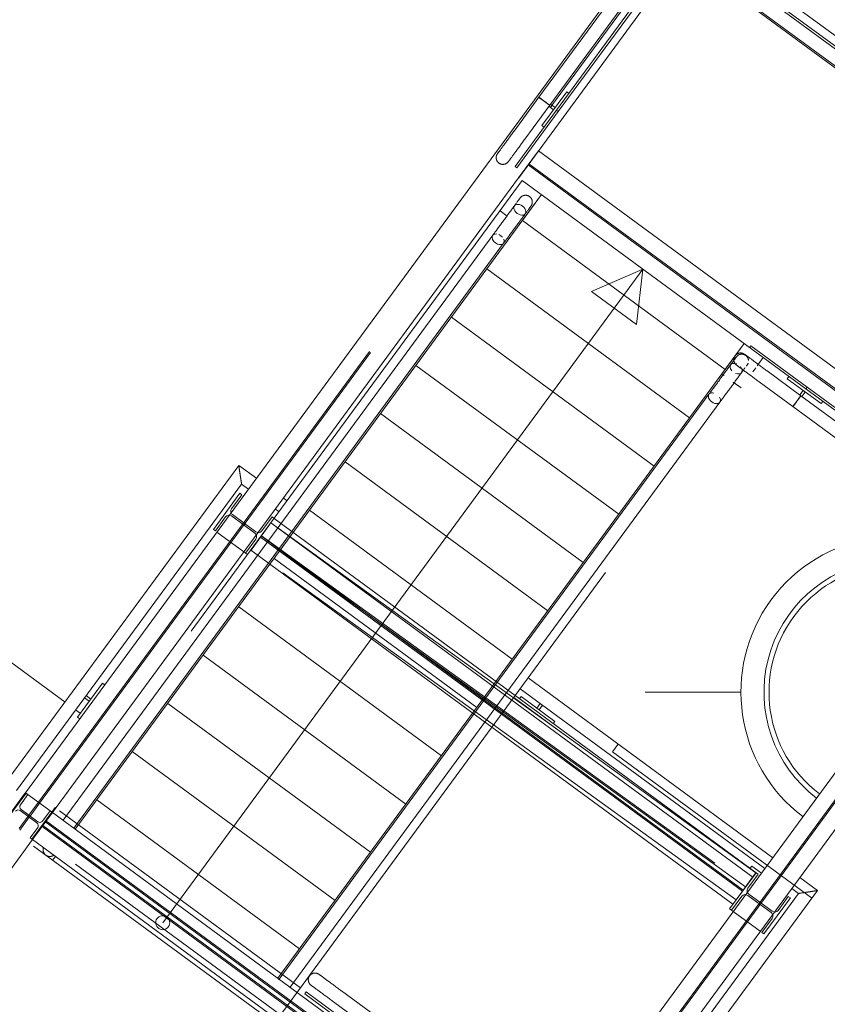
# Model space of a CAD drawing. Header units: metres. Extents: x 135583 to 135939, y 457896 to 458258.
# Tile 131 of 256: x 135672.81 to 135675.7, y 458107.11 to 458110.63. Entities that reach past the tile are written whole.
import ezdxf

# ---------------------------------------------------------------- set-up
doc = ezdxf.new("R2010")
doc.units = ezdxf.units.M
doc.linetypes.add('Hidden', pattern=[4, 2, -2])
doc.layers.add('NIEUWE INSTALLATIE', color=250, linetype='Continuous', lineweight=0)

msp = doc.modelspace()

# ---------------------------------------------------------------- linework, layer by layer
at = {"layer": 'NIEUWE INSTALLATIE'}
for p, q in [((135675.1715, 458111.0382), (135674.6662, 458110.3505)), ((135674.7051, 458110.3219), (135675.1818, 458110.9707)), ((135675.1818, 458110.9707), (135715.8214, 458081.1136)), ((135675.1882, 458110.9287), (135674.7294, 458110.3041)), ((135674.7358, 458110.2994), (135675.1899, 458110.9175)), ((135715.7794, 458081.1071), (135675.1882, 458110.9287)), ((135675.1899, 458110.9175), (135715.7682, 458081.1054)), ((135672.8295, 458107.8634), (135675.0479, 458110.8829)), ((135672.8295, 458107.8634), (135675.0479, 458110.8829)), ((135674.5774, 458110.2296), (135674.6662, 458110.3505)), ((135674.6769, 458110.2496), (135674.7657, 458110.3705)), ((135674.7657, 458110.3705), (135674.7738, 458110.3646)), ((135674.7052, 458110.3219), (135674.6164, 458110.201)), ((135674.6857, 458110.3362), (135674.6807, 458110.3399)), ((135674.7183, 458110.306), (135674.7018, 458110.3182)), ((135674.7077, 458110.3263), (135674.7242, 458110.3141)), ((135674.7242, 458110.3141), (135674.7183, 458110.306)), ((135674.5813, 458110.1027), (135674.7293, 458110.3042)), ((135674.7358, 458110.2994), (135674.5878, 458110.0979)), ((135674.7293, 458110.3042), (135674.7358, 458110.2994)), ((135674.7358, 458110.2994), (135674.7294, 458110.3041)), ((135674.6849, 458110.2437), (135674.6769, 458110.2496)), ((135674.5774, 458110.2296), (135674.5768, 458110.2288)), ((135674.5878, 458110.0979), (135674.5813, 458110.1027)), ((135674.5939, 458110.0624), (135672.9262, 458107.7923)), ((135674.5939, 458110.0624), (135672.9262, 458107.7923)), ((135674.6753, 458110.0026), (135674.5957, 458109.8943)), ((135674.6753, 458110.0026), (135674.6072, 458109.9099)), ((135674.5528, 458109.9258), (135674.5272, 458109.9446)), ((135674.5957, 458109.8943), (135673.0076, 458107.7325)), ((135674.6072, 458109.9099), (135675.3325, 458109.3771)), ((135674.5011, 458109.8569), (135672.9639, 458107.7646)), ((135674.5013, 458109.8572), (135674.5011, 458109.8569)), ((135674.5231, 458109.8594), (135674.53, 458109.8555)), ((135674.53, 458109.8555), (135674.5361, 458109.8498)), ((135673.0029, 458107.736), (135674.54, 458109.8283)), ((135674.5008, 458109.8419), (135674.4989, 458109.8485)), ((135674.5183, 458109.8256), (135674.5111, 458109.8297)), ((135674.5258, 458109.8235), (135674.5183, 458109.8256)), ((135673.3206, 458107.3985), (135675.038, 458109.7362)), ((135674.4804, 458109.7372), (135675.2057, 458109.2044)), ((135675.038, 458109.7362), (135674.8548, 458109.6558)), ((135675.038, 458109.7362), (135675.016, 458109.5374)), ((135675.016, 458109.5374), (135674.8548, 458109.6558)), ((135674.3535, 458109.5645), (135675.0788, 458109.0317)), ((135675.321, 458109.3614), (135675.4006, 458109.4697)), ((135675.3325, 458109.3771), (135675.4006, 458109.4697)), ((135675.42, 458109.4555), (135675.4247, 458109.462)), ((135675.4247, 458109.462), (135675.6262, 458109.3139)), ((135675.6214, 458109.3075), (135675.4692, 458109.4194)), ((135673.7329, 458107.1997), (135675.321, 458109.3614)), ((135674.2266, 458109.3918), (135674.9519, 458108.859)), ((135675.321, 458109.3614), (135675.3287, 458109.3558)), ((135675.3563, 458109.3727), (135675.3521, 458109.3792)), ((135675.4039, 458109.3827), (135675.4037, 458109.3825)), ((135675.4828, 458109.3721), (135675.482, 458109.3727)), ((135675.4828, 458109.3721), (135675.6037, 458109.2833)), ((135675.3617, 458109.3315), (135675.3895, 458109.3111)), ((135675.5751, 458109.2444), (135675.4542, 458109.3332)), ((135675.5551, 458109.3438), (135675.561, 458109.3519)), ((135675.676, 458109.255), (135675.5551, 458109.3438)), ((135675.5993, 458109.2858), (135675.6115, 458109.3024)), ((135675.6195, 458109.2965), (135675.6074, 458109.2799)), ((135675.6115, 458109.3024), (135675.6195, 458109.2965)), ((135675.6214, 458109.3075), (135675.6262, 458109.3139)), ((135675.6262, 458109.3139), (135675.6214, 458109.3075)), ((135675.6214, 458109.3075), (135715.1578, 458080.2609)), ((135715.156, 458080.2721), (135675.6262, 458109.3139)), ((135675.2747, 458109.2885), (135673.7376, 458107.1962)), ((135673.7765, 458107.1676), (135675.3137, 458109.2599)), ((135675.275, 458109.2888), (135675.2748, 458109.2885)), ((135675.5751, 458109.2444), (135675.5931, 458109.2689)), ((135715.1642, 458080.2189), (135675.6037, 458109.2833)), ((135675.6819, 458109.2631), (135675.676, 458109.255)), ((135675.5751, 458109.2444), (135715.1745, 458080.1514)), ((135674.0998, 458109.2192), (135674.8251, 458108.6863)), ((135673.9729, 458109.0465), (135674.6982, 458108.5136)), ((135673.5924, 458109.0342), (135672.7585, 458107.8991)), ((135673.6556, 458108.9878), (135673.5924, 458109.0342)), ((135672.7976, 458107.8708), (135673.6028, 458108.9667)), ((135673.6028, 458108.9667), (135673.627, 458108.9489)), ((135673.5963, 458108.9342), (135673.5016, 458108.8052)), ((135673.5668, 458108.8789), (135673.6036, 458108.9288)), ((135673.6036, 458108.9288), (135673.5963, 458108.9342)), ((135673.7652, 458108.9073), (135673.7523, 458108.9168)), ((135673.7237, 458108.8779), (135673.7366, 458108.8684)), ((135673.846, 458108.8738), (135674.5713, 458108.3409)), ((135673.5088, 458108.7999), (135673.5455, 458108.8499)), ((135673.5665, 458108.8531), (135673.6503, 458108.7915)), ((135673.6539, 458108.7963), (135673.57, 458108.8579)), ((135673.7115, 458108.8495), (135673.6748, 458108.7995)), ((135673.7188, 458108.8442), (135673.7115, 458108.8495)), ((135673.5016, 458108.8052), (135673.5088, 458108.7999)), ((135673.6535, 458108.7705), (135673.6168, 458108.7206)), ((135673.6168, 458108.7206), (135673.6241, 458108.7152)), ((135673.7191, 458108.7011), (135674.4444, 458108.1682)), ((135674.6766, 458106.5064), (135676.2985, 458108.714)), ((135674.6766, 458106.5064), (135676.2985, 458108.714)), ((135672.9713, 458108.1874), (135672.3059, 458108.6763)), ((135676.3952, 458108.6429), (135674.7733, 458106.4353)), ((135676.3952, 458108.6429), (135674.7733, 458106.4353)), ((135673.5923, 458108.5284), (135674.3176, 458107.9955)), ((135673.4654, 458108.3557), (135674.1907, 458107.8228)), ((135675.5027, 458107.6308), (135674.6275, 458108.2738)), ((135673.1046, 458108.2548), (135673.0158, 458108.134)), ((135673.1127, 458108.2489), (135673.1046, 458108.2548)), ((135674.5989, 458108.2349), (135675.4741, 458107.5919)), ((135673.0407, 458108.2025), (135673.0573, 458108.1904)), ((135673.0632, 458108.1984), (135673.0467, 458108.2106)), ((135674.5752, 458108.2026), (135675.4421, 458107.5772)), ((135674.5752, 458108.2026), (135675.4421, 458107.5772)), ((135674.7563, 458108.072), (135674.5764, 458108.2042)), ((135674.5811, 458108.2107), (135675.4434, 458107.5771)), ((135674.6026, 458108.2073), (135674.5966, 458108.1993)), ((135674.7234, 458108.1185), (135674.6026, 458108.2073)), ((135675.0466, 458108.2229), (135675.3903, 458108.2229)), ((135673.0573, 458108.1904), (135673.0632, 458108.1984)), ((135673.3385, 458108.183), (135674.0638, 458107.6502)), ((135674.5692, 458108.1945), (135675.4315, 458107.561)), ((135674.5692, 458108.1945), (135675.4315, 458107.561)), ((135674.6711, 458108.1824), (135674.659, 458108.1659)), ((135674.659, 458108.1659), (135674.667, 458108.1599)), ((135674.667, 458108.1599), (135674.6792, 458108.1765)), ((135673.0257, 458108.1474), (135673.0087, 458108.16)), ((135673.0158, 458108.134), (135673.0239, 458108.128)), ((135675.3605, 458107.4643), (135674.4982, 458108.0978)), ((135675.3605, 458107.4643), (135674.4982, 458108.0978)), ((135674.7175, 458108.1104), (135674.7234, 458108.1185)), ((135673.2117, 458108.0103), (135673.937, 458107.4775)), ((135672.6785, 458107.6579), (135672.8265, 458107.8594)), ((135672.8319, 458107.8616), (135672.7608, 458107.7649)), ((135672.8114, 458107.8202), (135672.8383, 458107.8569)), ((135672.9262, 458107.7923), (135672.8295, 458107.8634)), ((135672.9262, 458107.7923), (135672.8295, 458107.8634)), ((135672.8383, 458107.8569), (135672.8319, 458107.8616)), ((135673.0848, 458107.8376), (135673.8101, 458107.3048)), ((135672.811, 458107.7994), (135672.8706, 458107.7556)), ((135672.8736, 458107.7596), (135672.814, 458107.8034)), ((135672.8527, 458107.6974), (135672.9238, 458107.7941)), ((135672.8551, 458107.6956), (135672.9262, 458107.7923)), ((135672.9173, 458107.7989), (135672.8904, 458107.7622)), ((135672.9238, 458107.7941), (135672.9173, 458107.7989)), ((135672.9262, 458107.7923), (135674.6766, 458106.5064)), ((135672.8732, 458107.7388), (135672.8463, 458107.7021)), ((135672.8463, 458107.7021), (135672.8527, 458107.6974)), ((135674.6055, 458106.4097), (135672.8551, 458107.6956)), ((135672.9365, 458107.6358), (135672.9265, 458107.6222)), ((135675.4276, 458107.6012), (135675.4216, 458107.5931)), ((135675.4622, 458107.5757), (135675.4276, 458107.6012)), ((135675.4434, 458107.5771), (135675.3487, 458107.4482)), ((135675.4139, 458107.5218), (135675.4506, 458107.5718)), ((135675.4421, 458107.5772), (135675.4308, 458107.5615)), ((135675.4421, 458107.5772), (135675.4308, 458107.5615)), ((135675.4506, 458107.5718), (135675.4434, 458107.5771)), ((135675.6625, 458107.5134), (135675.5994, 458107.5598)), ((135675.595, 458107.503), (135674.8593, 458106.5017)), ((135674.8946, 458106.4682), (135675.6625, 458107.5134)), ((135675.4136, 458107.496), (135675.4974, 458107.4345)), ((135675.501, 458107.4393), (135675.4171, 458107.5009)), ((135675.5708, 458107.5208), (135675.595, 458107.503)), ((135675.3559, 458107.4429), (135675.3926, 458107.4928)), ((135675.4712, 458107.3582), (135675.5659, 458107.4871)), ((135675.5586, 458107.4925), (135675.5219, 458107.4425)), ((135675.5659, 458107.4871), (135675.5586, 458107.4925)), ((135675.3487, 458107.4482), (135675.3559, 458107.4429)), ((135675.5006, 458107.4135), (135675.4639, 458107.3635)), ((135675.4639, 458107.3635), (135675.4712, 458107.3582)), ((135673.7365, 458107.1947), (135673.7376, 458107.1962)), ((135673.7765, 458107.1676), (135673.7758, 458107.1667)), ((135673.8286, 458107.1442), (135673.8334, 458107.1507)), ((135674.0301, 458106.9962), (135673.8286, 458107.1442)), ((135673.8334, 458107.1507), (135674.0348, 458107.0027)), ((135673.9603, 458107.1546), (135673.9595, 458107.1552)), ((135673.9603, 458107.1546), (135674.0812, 458107.0658)), ((135674.0526, 458107.0268), (135673.9317, 458107.1157))]:
    msp.add_line(p, q, dxfattribs=at)
at = {"layer": 'NIEUWE INSTALLATIE', "linetype": 'Hidden'}
for p, q in [((135672.8758, 458107.8293), (135675.0942, 458110.8489)), ((135672.8758, 458107.8293), (135675.0942, 458110.8489)), ((135674.7114, 458110.3194), (135675.0982, 458110.8459)), ((135674.7114, 458110.3194), (135675.0982, 458110.8459)), ((135675.1786, 458110.8582), (135677.6535, 458109.04)), ((135675.1786, 458110.8582), (135677.6535, 458109.04)), ((135675.1816, 458110.8622), (135677.6565, 458109.044)), ((135675.1816, 458110.8622), (135677.6565, 458109.044)), ((135675.1446, 458110.8119), (135674.594, 458110.0624)), ((135675.1446, 458110.8119), (135674.594, 458110.0624)), ((135675.1446, 458110.8119), (135674.594, 458110.0624)), ((135677.6194, 458108.9936), (135675.1446, 458110.8119)), ((135677.6194, 458108.9936), (135675.1446, 458110.8119)), ((135672.8798, 458107.8264), (135674.7095, 458110.3167)), ((135672.8798, 458107.8264), (135674.7095, 458110.3167)), ((135674.7095, 458110.3168), (135674.7114, 458110.3193)), ((135674.7095, 458110.3168), (135674.7114, 458110.3193)), ((135674.7095, 458110.3168), (135674.7114, 458110.3193)), ((135674.5939, 458110.0624), (135674.665, 458110.1591)), ((135674.5939, 458110.0624), (135674.665, 458110.1591)), ((135674.665, 458110.1591), (135677.1399, 458108.3409)), ((135674.665, 458110.1591), (135677.1399, 458108.3409)), ((135674.628, 458110.1087), (135677.1029, 458108.2905)), ((135674.628, 458110.1087), (135677.1029, 458108.2905)), ((135674.6309, 458110.1128), (135677.1058, 458108.2945)), ((135674.6309, 458110.1128), (135677.1058, 458108.2945)), ((135674.6068, 458110.0529), (135672.858, 458107.6726)), ((135675.4691, 458109.4194), (135674.6068, 458110.0529)), ((135675.4475, 458109.3899), (135675.4691, 458109.4194)), ((135673.7203, 458107.039), (135675.4289, 458109.3646)), ((135675.4315, 458109.3681), (135675.4427, 458109.3834)), ((135674.5811, 458108.2107), (135673.7188, 458108.8442)), ((135674.5811, 458108.2107), (135673.7188, 458108.8442)), ((135673.6371, 458108.7313), (135673.704, 458108.824)), ((135673.6371, 458108.7313), (135673.704, 458108.824)), ((135673.6371, 458108.7313), (135673.704, 458108.824)), ((135673.707, 458108.8281), (135674.5692, 458108.1946)), ((135673.707, 458108.8281), (135674.5692, 458108.1946)), ((135673.707, 458108.8281), (135674.5692, 458108.1946)), ((135673.7073, 458108.8286), (135674.5751, 458108.2026)), ((135673.7073, 458108.8286), (135674.5751, 458108.2026)), ((135673.7073, 458108.8286), (135674.5751, 458108.2026)), ((135673.5145, 458108.7957), (135673.6112, 458108.7247)), ((135673.5145, 458108.7957), (135673.6112, 458108.7247)), ((135673.5145, 458108.7957), (135673.6112, 458108.7247)), ((135673.5145, 458108.7957), (135673.6112, 458108.7247)), ((135673.6699, 458108.7777), (135674.5322, 458108.1442)), ((135673.6699, 458108.7777), (135674.5322, 458108.1442)), ((135673.6699, 458108.7777), (135674.5322, 458108.1442)), ((135673.6708, 458108.7779), (135674.0688, 458108.4908)), ((135673.6708, 458108.7779), (135674.0688, 458108.4908)), ((135673.6708, 458108.7779), (135674.0688, 458108.4908)), ((135673.6729, 458108.7817), (135674.5352, 458108.1482)), ((135673.6729, 458108.7817), (135674.5352, 458108.1482)), ((135673.6729, 458108.7817), (135674.5352, 458108.1482)), ((135673.6737, 458108.782), (135675.4085, 458107.5306)), ((135673.6737, 458108.782), (135675.4085, 458107.5306)), ((135673.6737, 458108.782), (135675.4085, 458107.5306)), ((135674.4982, 458108.0979), (135673.6359, 458108.7313)), ((135674.4982, 458108.0979), (135673.6359, 458108.7313)), ((135674.4982, 458108.0979), (135673.6359, 458108.7313)), ((135675.3719, 458107.4799), (135673.6371, 458108.7313)), ((135675.3719, 458107.4799), (135673.6371, 458108.7313)), ((135675.3719, 458107.4799), (135673.6371, 458108.7313)), ((135673.6168, 458108.7206), (135673.6112, 458108.7247)), ((135673.6168, 458108.7206), (135673.6112, 458108.7247)), ((135674.7229, 458106.4723), (135676.3448, 458108.6799)), ((135674.7229, 458106.4723), (135676.3448, 458108.6799)), ((135674.7269, 458106.4694), (135676.3488, 458108.677)), ((135674.7269, 458106.4694), (135676.3488, 458108.677)), ((135674.0781, 458108.4841), (135675.4056, 458107.5265)), ((135674.0781, 458108.4841), (135675.4056, 458107.5265)), ((135674.0781, 458108.4841), (135675.4056, 458107.5265)), ((135674.5322, 458108.1442), (135675.3945, 458107.5107)), ((135674.5322, 458108.1442), (135675.3945, 458107.5107)), ((135674.5352, 458108.1482), (135675.3975, 458107.5147)), ((135674.5352, 458108.1482), (135675.3975, 458107.5147)), ((135674.9301, 458108.0101), (135674.9493, 458108.0363)), ((135674.9301, 458108.0101), (135674.9493, 458108.0363)), ((135675.6421, 458107.487), (135674.9301, 458108.0101)), ((135675.6421, 458107.487), (135674.9301, 458108.0101)), ((135672.8265, 458107.8594), (135672.8294, 458107.8633)), ((135672.8265, 458107.8594), (135672.8294, 458107.8633)), ((135672.8265, 458107.8594), (135672.8294, 458107.8633)), ((135672.8265, 458107.8594), (135672.8294, 458107.8633)), ((135672.8418, 458107.783), (135672.8758, 458107.8293)), ((135672.8418, 458107.783), (135672.8758, 458107.8293)), ((135672.8458, 458107.78), (135672.8798, 458107.8264)), ((135672.8458, 458107.78), (135672.8798, 458107.8264)), ((135672.8071, 458107.7359), (135672.8388, 458107.779)), ((135672.8071, 458107.7359), (135672.8388, 458107.779)), ((135672.8088, 458107.7297), (135672.8428, 458107.776)), ((135672.8088, 458107.7297), (135672.8428, 458107.776)), ((135672.8388, 458107.779), (135672.8417, 458107.783)), ((135672.8388, 458107.779), (135672.8417, 458107.783)), ((135672.8388, 458107.779), (135672.8417, 458107.783)), ((135672.8388, 458107.779), (135672.8417, 458107.783)), ((135672.8429, 458107.7761), (135672.8458, 458107.78)), ((135672.8429, 458107.7761), (135672.8458, 458107.78)), ((135672.8429, 458107.7761), (135672.8458, 458107.78)), ((135672.8429, 458107.7761), (135672.8458, 458107.78)), ((135672.9356, 458107.8102), (135672.9238, 458107.7942)), ((135672.9356, 458107.8102), (135672.9238, 458107.7942)), ((135672.938, 458107.8085), (135672.9356, 458107.8102)), ((135672.938, 458107.8085), (135672.9356, 458107.8102)), ((135673.8132, 458107.1655), (135672.951, 458107.799)), ((135673.8132, 458107.1655), (135672.951, 458107.799)), ((135672.8892, 458107.742), (135674.6396, 458106.456)), ((135672.8921, 458107.746), (135674.6425, 458106.46)), ((135672.8986, 458107.7599), (135674.6538, 458106.4703)), ((135672.8986, 458107.7599), (135674.6538, 458106.4703)), ((135672.9016, 458107.7639), (135674.6568, 458106.4744)), ((135672.9016, 458107.7639), (135674.6568, 458106.4744)), ((135674.6198, 458106.424), (135672.8646, 458107.7135)), ((135674.6198, 458106.424), (135672.8646, 458107.7135)), ((135672.8551, 458107.6956), (135672.2785, 458106.9108)), ((135672.8551, 458107.6956), (135672.2785, 458106.9108)), ((135672.8551, 458107.6956), (135672.2785, 458106.9108)), ((135672.8551, 458107.6956), (135672.2785, 458106.9108)), ((135672.858, 458107.6726), (135673.7203, 458107.039)), ((135675.4308, 458107.5615), (135675.3753, 458107.4845)), ((135675.4308, 458107.5615), (135675.3753, 458107.4845)), ((135675.4308, 458107.5615), (135675.3753, 458107.4845)), ((135675.3615, 458107.4388), (135675.356, 458107.4428)), ((135675.3615, 458107.4388), (135675.356, 458107.4428)), ((135675.3616, 458107.4387), (135675.4583, 458107.3677)), ((135675.3616, 458107.4387), (135675.4583, 458107.3677)), ((135675.3616, 458107.4387), (135675.4583, 458107.3677)), ((135675.3616, 458107.4387), (135675.4583, 458107.3677))]:
    msp.add_line(p, q, dxfattribs=at)
at = {"layer": 'NIEUWE INSTALLATIE', "flags": 128}
for points in [[(135674.5182, 458110.149), (135674.5183, 458110.1491), (135674.5184, 458110.1493), (135674.5187, 458110.1496), (135674.519, 458110.1501), (135674.5194, 458110.1506), (135674.5199, 458110.1513), (135674.5205, 458110.1522), (135674.5212, 458110.1531), (135674.522, 458110.1542), (135674.5229, 458110.1554), (135674.5239, 458110.1567), (135674.5249, 458110.1581), (135674.5261, 458110.1597), (135674.5273, 458110.1613), (135674.5286, 458110.1631), (135674.5299, 458110.165), (135674.5314, 458110.167), (135674.5329, 458110.169), (135674.5345, 458110.1712), (135674.5362, 458110.1735), (135674.5379, 458110.1758), (135674.5397, 458110.1783), (135674.5416, 458110.1808), (135674.5435, 458110.1834), (135674.5454, 458110.1861), (135674.5475, 458110.1888), (135674.5495, 458110.1916), (135674.5516, 458110.1945), (135674.5538, 458110.1974), (135674.556, 458110.2004), (135674.5582, 458110.2035), (135674.5605, 458110.2065), (135674.5627, 458110.2096), (135674.565, 458110.2128), (135674.5674, 458110.2159), (135674.5697, 458110.2191), (135674.5721, 458110.2223), (135674.5744, 458110.2255), (135674.5768, 458110.2288), (135674.5774, 458110.2296)], [(135674.6164, 458110.201), (135674.614, 458110.1978), (135674.6116, 458110.1946), (135674.6093, 458110.1914), (135674.6069, 458110.1882), (135674.6046, 458110.185), (135674.6023, 458110.1819), (135674.6, 458110.1788), (135674.5977, 458110.1757), (135674.5955, 458110.1726), (135674.5933, 458110.1696), (135674.5911, 458110.1667), (135674.589, 458110.1638), (135674.5869, 458110.161), (135674.5849, 458110.1582), (135674.5829, 458110.1555), (135674.581, 458110.1529), (135674.5791, 458110.1504), (135674.5773, 458110.1479), (135674.5756, 458110.1455), (135674.5739, 458110.1432), (135674.5723, 458110.141), (135674.5707, 458110.1389), (135674.5693, 458110.1369), (135674.5679, 458110.135), (135674.5665, 458110.1332), (135674.5653, 458110.1315), (135674.5641, 458110.13), (135674.5631, 458110.1285), (135674.5621, 458110.1271), (135674.5612, 458110.1259), (135674.5604, 458110.1248), (135674.5596, 458110.1238), (135674.559, 458110.123), (135674.5585, 458110.1222), (135674.558, 458110.1216), (135674.5577, 458110.1211), (135674.5574, 458110.1208), (135674.5572, 458110.1205), (135674.5572, 458110.1204)], [(135674.5182, 458110.149), (135674.5177, 458110.1482), (135674.5171, 458110.1474), (135674.5167, 458110.1466), (135674.5162, 458110.1458), (135674.5158, 458110.1449), (135674.5154, 458110.144), (135674.515, 458110.1431), (135674.5147, 458110.1422), (135674.5144, 458110.1413), (135674.5142, 458110.1403), (135674.514, 458110.1394), (135674.5138, 458110.1384), (135674.5137, 458110.1375), (135674.5136, 458110.1365), (135674.5136, 458110.1356), (135674.5135, 458110.1346), (135674.5136, 458110.1336), (135674.5136, 458110.1327), (135674.5137, 458110.1317), (135674.5139, 458110.1307), (135674.5141, 458110.1298), (135674.5143, 458110.1289), (135674.5145, 458110.1279), (135674.5148, 458110.127), (135674.5151, 458110.1261), (135674.5155, 458110.1252), (135674.5159, 458110.1243), (135674.5163, 458110.1235), (135674.5168, 458110.1226), (135674.5173, 458110.1218), (135674.5178, 458110.121), (135674.5184, 458110.1202), (135674.519, 458110.1194), (135674.5196, 458110.1187), (135674.5203, 458110.118), (135674.521, 458110.1173), (135674.5217, 458110.1167), (135674.5224, 458110.116), (135674.5232, 458110.1154), (135674.5234, 458110.1153)], [(135674.522, 458110.1542), (135674.5214, 458110.1534), (135674.5207, 458110.1524), (135674.5201, 458110.1516), (135674.5195, 458110.1508), (135674.5191, 458110.1502), (135674.5187, 458110.1497), (135674.5185, 458110.1494), (135674.5183, 458110.1491), (135674.5182, 458110.149)], [(135674.5234, 458110.1153), (135674.5242, 458110.1147), (135674.525, 458110.1142), (135674.5258, 458110.1137), (135674.5267, 458110.1132), (135674.5275, 458110.1128), (135674.5284, 458110.1124), (135674.5293, 458110.1121), (135674.5302, 458110.1118), (135674.5312, 458110.1115), (135674.5321, 458110.1112), (135674.533, 458110.111), (135674.534, 458110.1109), (135674.535, 458110.1107), (135674.5359, 458110.1107), (135674.5369, 458110.1106), (135674.5378, 458110.1106), (135674.5388, 458110.1106), (135674.5398, 458110.1107), (135674.5407, 458110.1108), (135674.5417, 458110.1109), (135674.5426, 458110.1111), (135674.5436, 458110.1113), (135674.5445, 458110.1116), (135674.5454, 458110.1119), (135674.5463, 458110.1122), (135674.5472, 458110.1126), (135674.5481, 458110.113), (135674.549, 458110.1134), (135674.5498, 458110.1139), (135674.5506, 458110.1144), (135674.5515, 458110.1149), (135674.5522, 458110.1155), (135674.553, 458110.1161), (135674.5537, 458110.1167), (135674.5544, 458110.1173), (135674.5551, 458110.118), (135674.5558, 458110.1187), (135674.5564, 458110.1195), (135674.557, 458110.1202), (135674.5572, 458110.1204)], [(135674.5572, 458110.1204), (135674.5572, 458110.1205), (135674.5573, 458110.1207), (135674.5576, 458110.121), (135674.5579, 458110.1215), (135674.5583, 458110.122), (135674.5588, 458110.1228), (135674.5595, 458110.1236), (135674.5602, 458110.1245), (135674.5609, 458110.1256), (135674.5612, 458110.1259)], [(135674.5991, 458109.9903), (135674.5997, 458109.9911), (135674.6003, 458109.9918), (135674.601, 458109.9926), (135674.6017, 458109.9932), (135674.6024, 458109.9939), (135674.6031, 458109.9945), (135674.6038, 458109.9952), (135674.6046, 458109.9957), (135674.6054, 458109.9963), (135674.6062, 458109.9968), (135674.6071, 458109.9973), (135674.6079, 458109.9977), (135674.6088, 458109.9981), (135674.6097, 458109.9985), (135674.6106, 458109.9988), (135674.6115, 458109.9991), (135674.6125, 458109.9994), (135674.6134, 458109.9996), (135674.6143, 458109.9998), (135674.6153, 458110), (135674.6163, 458110.0001), (135674.6172, 458110.0001), (135674.6182, 458110.0002), (135674.6191, 458110.0002), (135674.6201, 458110.0001), (135674.6211, 458110.0001), (135674.622, 458109.9999), (135674.623, 458109.9998), (135674.6239, 458109.9996), (135674.6249, 458109.9994), (135674.6258, 458109.9991), (135674.6267, 458109.9988), (135674.6276, 458109.9984), (135674.6285, 458109.9981), (135674.6294, 458109.9976), (135674.6302, 458109.9972), (135674.6311, 458109.9967), (135674.6319, 458109.9962), (135674.6327, 458109.9956), (135674.6329, 458109.9955)], [(135674.6329, 458109.9955), (135674.6337, 458109.9949), (135674.6344, 458109.9943), (135674.6351, 458109.9936), (135674.6358, 458109.993), (135674.6365, 458109.9923), (135674.6371, 458109.9915), (135674.6377, 458109.9908), (135674.6383, 458109.99), (135674.6388, 458109.9892), (135674.6393, 458109.9884), (135674.6398, 458109.9875), (135674.6403, 458109.9867), (135674.6407, 458109.9858), (135674.641, 458109.9849), (135674.6414, 458109.984), (135674.6417, 458109.9831), (135674.642, 458109.9822), (135674.6422, 458109.9812), (135674.6424, 458109.9803), (135674.6425, 458109.9793), (135674.6426, 458109.9784), (135674.6427, 458109.9774), (135674.6427, 458109.9764), (135674.6427, 458109.9755), (135674.6427, 458109.9745), (135674.6426, 458109.9736), (135674.6425, 458109.9726), (135674.6423, 458109.9716), (135674.6421, 458109.9707), (135674.6419, 458109.9698), (135674.6416, 458109.9688), (135674.6413, 458109.9679), (135674.641, 458109.967), (135674.6406, 458109.9661), (135674.6402, 458109.9652), (135674.6398, 458109.9644), (135674.6393, 458109.9636), (135674.6388, 458109.9627), (135674.6382, 458109.9619), (135674.6381, 458109.9617)], [(135674.5991, 458109.9903), (135674.5991, 458109.9903), (135674.5989, 458109.9901), (135674.5987, 458109.9897), (135674.5984, 458109.9893), (135674.598, 458109.9887), (135674.5974, 458109.988), (135674.5968, 458109.9872), (135674.5961, 458109.9862), (135674.5953, 458109.9852), (135674.5945, 458109.984), (135674.5935, 458109.9827), (135674.5924, 458109.9812), (135674.5913, 458109.9797), (135674.5901, 458109.978), (135674.5888, 458109.9763), (135674.5874, 458109.9744), (135674.586, 458109.9724), (135674.5844, 458109.9703), (135674.5828, 458109.9682), (135674.5812, 458109.9659), (135674.5794, 458109.9635), (135674.5777, 458109.9611), (135674.5758, 458109.9586), (135674.5739, 458109.956), (135674.5719, 458109.9533), (135674.5699, 458109.9505), (135674.5678, 458109.9477), (135674.5657, 458109.9449), (135674.5636, 458109.9419), (135674.5614, 458109.9389), (135674.5592, 458109.9359), (135674.5569, 458109.9328), (135674.5546, 458109.9297), (135674.5523, 458109.9266), (135674.55, 458109.9234), (135674.5476, 458109.9203), (135674.5453, 458109.917), (135674.5429, 458109.9138), (135674.5406, 458109.9106), (135674.5382, 458109.9074), (135674.5358, 458109.9042), (135674.5335, 458109.901), (135674.5311, 458109.8978), (135674.5288, 458109.8946), (135674.5265, 458109.8914), (135674.5242, 458109.8883), (135674.5219, 458109.8852), (135674.5197, 458109.8822), (135674.5175, 458109.8792), (135674.5153, 458109.8762), (135674.5132, 458109.8733), (135674.5111, 458109.8705), (135674.509, 458109.8677), (135674.507, 458109.865), (135674.5051, 458109.8623), (135674.5032, 458109.8597), (135674.5014, 458109.8573), (135674.5011, 458109.8569)], [(135674.54, 458109.8283), (135674.5418, 458109.8307), (135674.5437, 458109.8333), (135674.5456, 458109.8359), (135674.5476, 458109.8386), (135674.5497, 458109.8414), (135674.5517, 458109.8442), (135674.5539, 458109.8471), (135674.556, 458109.8501), (135674.5582, 458109.8531), (135674.5605, 458109.8561), (135674.5627, 458109.8592), (135674.565, 458109.8623), (135674.5673, 458109.8655), (135674.5697, 458109.8686), (135674.572, 458109.8718), (135674.5744, 458109.875), (135674.5767, 458109.8783), (135674.5791, 458109.8815), (135674.5815, 458109.8847), (135674.5838, 458109.8879), (135674.5862, 458109.8911), (135674.5885, 458109.8943), (135674.5909, 458109.8975), (135674.5932, 458109.9006), (135674.5955, 458109.9037), (135674.5977, 458109.9068), (135674.5999, 458109.9099), (135674.6021, 458109.9128), (135674.6043, 458109.9158), (135674.6064, 458109.9187), (135674.6085, 458109.9215), (135674.6105, 458109.9242), (135674.6125, 458109.9269), (135674.6144, 458109.9295), (135674.6163, 458109.9321), (135674.6181, 458109.9345), (135674.6198, 458109.9369), (135674.6215, 458109.9392), (135674.6231, 458109.9414), (135674.6246, 458109.9435), (135674.6261, 458109.9455), (135674.6275, 458109.9474), (135674.6288, 458109.9491), (135674.63, 458109.9508), (135674.6312, 458109.9524), (135674.6323, 458109.9538), (135674.6332, 458109.9552), (135674.6341, 458109.9564), (135674.6349, 458109.9575), (135674.6356, 458109.9584), (135674.6363, 458109.9593), (135674.6368, 458109.96), (135674.6372, 458109.9606), (135674.6376, 458109.9611), (135674.6378, 458109.9614), (135674.638, 458109.9616), (135674.6381, 458109.9617)], [(135674.5888, 458109.9354), (135674.5841, 458109.9396), (135674.5803, 458109.9443), (135674.5778, 458109.9493), (135674.5766, 458109.9543), (135674.577, 458109.9588), (135674.5788, 458109.9626), (135674.5819, 458109.9655), (135674.5861, 458109.9672), (135674.5912, 458109.9676), (135674.5967, 458109.9666), (135674.6024, 458109.9645), (135674.6077, 458109.9612)], [(135674.6077, 458109.9612), (135674.6124, 458109.9571), (135674.6162, 458109.9523), (135674.6187, 458109.9473), (135674.6198, 458109.9424), (135674.6195, 458109.9378), (135674.6177, 458109.934), (135674.6146, 458109.9312), (135674.6104, 458109.9295), (135674.6053, 458109.9291), (135674.5998, 458109.93), (135674.5941, 458109.9322), (135674.5888, 458109.9354)], [(135674.5954, 458109.9852), (135674.5958, 458109.9858), (135674.5966, 458109.9868), (135674.5972, 458109.9877), (135674.5978, 458109.9885), (135674.5982, 458109.9891), (135674.5986, 458109.9896), (135674.5989, 458109.99), (135674.599, 458109.9902), (135674.5991, 458109.9903)], [(135674.6381, 458109.9617), (135674.638, 458109.9617), (135674.6379, 458109.9615), (135674.6376, 458109.9612), (135674.6373, 458109.9607), (135674.6369, 458109.9601), (135674.6364, 458109.9594), (135674.6358, 458109.9586), (135674.6351, 458109.9576), (135674.6343, 458109.9566), (135674.6341, 458109.9564)], [(135674.4989, 458109.8485), (135674.4997, 458109.8544), (135674.5011, 458109.8569)], [(135674.5011, 458109.8569), (135674.503, 458109.8589), (135674.5084, 458109.8614), (135674.5153, 458109.8616)], [(135674.5111, 458109.8297), (135674.505, 458109.8353), (135674.5008, 458109.8419)], [(135674.54, 458109.8283), (135674.5381, 458109.8262), (135674.5327, 458109.8237), (135674.5258, 458109.8235)], [(135674.5403, 458109.8433), (135674.5421, 458109.8366), (135674.5414, 458109.8307), (135674.54, 458109.8283)], [(135675.4022, 458109.4313), (135675.4014, 458109.4319), (135675.4006, 458109.4324), (135675.3998, 458109.4329), (135675.3989, 458109.4334), (135675.3981, 458109.4338), (135675.3972, 458109.4342), (135675.3963, 458109.4345), (135675.3954, 458109.4348), (135675.3944, 458109.4351), (135675.3935, 458109.4354), (135675.3926, 458109.4356), (135675.3916, 458109.4357), (135675.3906, 458109.4359), (135675.3897, 458109.436), (135675.3887, 458109.436), (135675.3878, 458109.436), (135675.3868, 458109.436), (135675.3858, 458109.4359), (135675.3849, 458109.4358), (135675.3839, 458109.4357), (135675.383, 458109.4355), (135675.382, 458109.4353), (135675.3811, 458109.435), (135675.3802, 458109.4347), (135675.3793, 458109.4344), (135675.3784, 458109.434), (135675.3775, 458109.4336), (135675.3766, 458109.4332), (135675.3758, 458109.4327), (135675.3749, 458109.4322), (135675.3741, 458109.4317), (135675.3734, 458109.4311), (135675.3726, 458109.4305), (135675.3719, 458109.4299), (135675.3712, 458109.4293), (135675.3705, 458109.4286), (135675.3698, 458109.4279), (135675.3692, 458109.4271), (135675.3686, 458109.4264), (135675.3684, 458109.4262)], [(135675.3728, 458109.4219), (135675.3734, 458109.4227), (135675.374, 458109.4235), (135675.3746, 458109.4242), (135675.3753, 458109.4249), (135675.376, 458109.4255), (135675.3767, 458109.4262), (135675.3775, 458109.4268), (135675.3783, 458109.4273), (135675.3791, 458109.4279), (135675.3799, 458109.4284), (135675.3807, 458109.4289), (135675.3816, 458109.4293), (135675.3825, 458109.4297), (135675.3834, 458109.4301), (135675.3843, 458109.4304), (135675.3852, 458109.4307), (135675.3861, 458109.431), (135675.387, 458109.4312), (135675.388, 458109.4314), (135675.3889, 458109.4316), (135675.3899, 458109.4317), (135675.3909, 458109.4318), (135675.3918, 458109.4318), (135675.3928, 458109.4318), (135675.3938, 458109.4317), (135675.3947, 458109.4317), (135675.3957, 458109.4315), (135675.3966, 458109.4314), (135675.3976, 458109.4312), (135675.3985, 458109.431), (135675.3995, 458109.4307), (135675.4004, 458109.4304), (135675.4013, 458109.43), (135675.4022, 458109.4297), (135675.403, 458109.4293), (135675.4039, 458109.4288), (135675.4047, 458109.4283), (135675.4055, 458109.4278), (135675.4063, 458109.4273), (135675.4065, 458109.4271)], [(135675.4074, 458109.4275), (135675.4066, 458109.4281), (135675.4056, 458109.4288), (135675.4047, 458109.4295), (135675.404, 458109.43), (135675.4034, 458109.4305), (135675.4029, 458109.4308), (135675.4025, 458109.4311), (135675.4023, 458109.4313), (135675.4022, 458109.4313)], [(135675.4022, 458109.4313), (135675.4023, 458109.4313), (135675.4025, 458109.4311), (135675.4028, 458109.4309), (135675.4032, 458109.4306), (135675.4038, 458109.4301), (135675.4045, 458109.4296), (135675.4053, 458109.429), (135675.4063, 458109.4283), (135675.4074, 458109.4275), (135675.4086, 458109.4267), (135675.4099, 458109.4257), (135675.4113, 458109.4246), (135675.4129, 458109.4235), (135675.4145, 458109.4223), (135675.4163, 458109.421), (135675.4182, 458109.4196), (135675.4201, 458109.4182), (135675.4222, 458109.4166), (135675.4244, 458109.415), (135675.4266, 458109.4134), (135675.429, 458109.4116), (135675.4314, 458109.4098), (135675.434, 458109.408), (135675.4366, 458109.4061), (135675.4393, 458109.4041), (135675.442, 458109.4021), (135675.4448, 458109.4), (135675.4477, 458109.3979), (135675.4506, 458109.3958), (135675.4536, 458109.3936), (135675.4566, 458109.3914), (135675.4597, 458109.3891), (135675.4628, 458109.3868), (135675.4659, 458109.3845), (135675.4691, 458109.3822), (135675.4723, 458109.3798), (135675.4755, 458109.3775), (135675.4787, 458109.3751), (135675.4819, 458109.3728), (135675.4828, 458109.3721)], [(135675.3728, 458109.4219), (135675.3727, 458109.4219), (135675.3726, 458109.4217), (135675.3724, 458109.4214), (135675.372, 458109.4209), (135675.3716, 458109.4203), (135675.3711, 458109.4196), (135675.3705, 458109.4188), (135675.3698, 458109.4179), (135675.369, 458109.4168), (135675.3681, 458109.4156), (135675.3671, 458109.4143), (135675.3661, 458109.4128), (135675.365, 458109.4113), (135675.3637, 458109.4096), (135675.3624, 458109.4079), (135675.3611, 458109.406), (135675.3596, 458109.404), (135675.3581, 458109.4019), (135675.3565, 458109.3998), (135675.3548, 458109.3975), (135675.3531, 458109.3951), (135675.3513, 458109.3927), (135675.3494, 458109.3902), (135675.3475, 458109.3876), (135675.3456, 458109.3849), (135675.3436, 458109.3821), (135675.3415, 458109.3793), (135675.3394, 458109.3765), (135675.3372, 458109.3735), (135675.335, 458109.3706), (135675.3328, 458109.3675), (135675.3306, 458109.3645), (135675.3283, 458109.3614), (135675.326, 458109.3582), (135675.3236, 458109.3551), (135675.3213, 458109.3519), (135675.3189, 458109.3487), (135675.3166, 458109.3454), (135675.3142, 458109.3422), (135675.3119, 458109.339), (135675.3095, 458109.3358), (135675.3071, 458109.3326), (135675.3048, 458109.3294), (135675.3024, 458109.3262), (135675.3001, 458109.323), (135675.2978, 458109.3199), (135675.2956, 458109.3168), (135675.2933, 458109.3138), (135675.2911, 458109.3108), (135675.2889, 458109.3078), (135675.2868, 458109.3049), (135675.2847, 458109.3021), (135675.2827, 458109.2993), (135675.2807, 458109.2966), (135675.2787, 458109.2939), (135675.2768, 458109.2914), (135675.275, 458109.2889), (135675.2747, 458109.2885)], [(135675.3524, 458109.3942), (135675.3544, 458109.3963), (135675.3598, 458109.3988), (135675.3666, 458109.399), (135675.3741, 458109.3969)], [(135675.3684, 458109.4262), (135675.3679, 458109.4254), (135675.3674, 458109.4246), (135675.3669, 458109.4237), (135675.3664, 458109.4229), (135675.366, 458109.422), (135675.3656, 458109.4211), (135675.3652, 458109.4202), (135675.3649, 458109.4193), (135675.3647, 458109.4184), (135675.3644, 458109.4175), (135675.3642, 458109.4165), (135675.364, 458109.4156), (135675.3639, 458109.4146), (135675.3638, 458109.4136), (135675.3638, 458109.4127), (135675.3638, 458109.4117), (135675.3638, 458109.4107), (135675.3638, 458109.4098), (135675.3639, 458109.4088), (135675.3641, 458109.4079), (135675.3643, 458109.4069), (135675.3645, 458109.406), (135675.3647, 458109.405), (135675.365, 458109.4041), (135675.3654, 458109.4032), (135675.3657, 458109.4023), (135675.3661, 458109.4014), (135675.3666, 458109.4006), (135675.367, 458109.3997), (135675.3675, 458109.3989), (135675.3681, 458109.3981), (135675.3686, 458109.3973), (135675.3692, 458109.3966), (135675.3699, 458109.3958), (135675.3705, 458109.3951), (135675.3712, 458109.3944), (135675.3719, 458109.3938), (135675.3726, 458109.3932), (135675.3734, 458109.3926), (135675.3736, 458109.3924)], [(135675.369, 458109.4168), (135675.3695, 458109.4175), (135675.3702, 458109.4185), (135675.3709, 458109.4193), (135675.3714, 458109.4201), (135675.3719, 458109.4207), (135675.3722, 458109.4212), (135675.3725, 458109.4216), (135675.3727, 458109.4218), (135675.3728, 458109.4219)], [(135675.4065, 458109.4271), (135675.4073, 458109.4265), (135675.4081, 458109.4259), (135675.4088, 458109.4253), (135675.4095, 458109.4246), (135675.4101, 458109.4239), (135675.4108, 458109.4231), (135675.4114, 458109.4224), (135675.4119, 458109.4216), (135675.4125, 458109.4208), (135675.413, 458109.42), (135675.4135, 458109.4192), (135675.4139, 458109.4183), (135675.4143, 458109.4174), (135675.4147, 458109.4165), (135675.415, 458109.4156), (135675.4153, 458109.4147), (135675.4156, 458109.4138), (135675.4158, 458109.4128), (135675.416, 458109.4119), (135675.4162, 458109.4109), (135675.4163, 458109.41), (135675.4164, 458109.409)], [(135675.415, 458109.3995), (135675.4147, 458109.3986), (135675.4143, 458109.3977), (135675.4139, 458109.3969), (135675.4134, 458109.396), (135675.4129, 458109.3952), (135675.4124, 458109.3944), (135675.4119, 458109.3936), (135675.4117, 458109.3933)], [(135675.3137, 458109.2599), (135675.3155, 458109.2624), (135675.3173, 458109.2649), (135675.3193, 458109.2675), (135675.3213, 458109.2702), (135675.3233, 458109.273), (135675.3254, 458109.2758), (135675.3275, 458109.2787), (135675.3297, 458109.2817), (135675.3319, 458109.2847), (135675.3341, 458109.2877), (135675.3364, 458109.2908), (135675.3387, 458109.2939), (135675.341, 458109.2971), (135675.3433, 458109.3003), (135675.3457, 458109.3034), (135675.348, 458109.3067), (135675.3504, 458109.3099), (135675.3528, 458109.3131), (135675.3551, 458109.3163), (135675.3575, 458109.3195), (135675.3598, 458109.3227), (135675.3622, 458109.3259), (135675.3645, 458109.3291), (135675.3668, 458109.3322), (135675.3691, 458109.3354), (135675.3714, 458109.3384), (135675.3736, 458109.3415), (135675.3758, 458109.3445), (135675.3779, 458109.3474), (135675.3801, 458109.3503), (135675.3821, 458109.3531), (135675.3842, 458109.3559), (135675.3861, 458109.3585), (135675.3881, 458109.3612), (135675.3899, 458109.3637), (135675.3917, 458109.3662), (135675.3935, 458109.3685), (135675.3952, 458109.3708), (135675.3968, 458109.373), (135675.3983, 458109.3751), (135675.3998, 458109.3771), (135675.4011, 458109.379), (135675.4025, 458109.3808), (135675.4037, 458109.3824)], [(135675.3521, 458109.3792), (135675.3503, 458109.3859), (135675.3511, 458109.3918), (135675.3524, 458109.3942)], [(135675.3914, 458109.3656), (135675.3894, 458109.3636), (135675.384, 458109.3611), (135675.3771, 458109.3609), (135675.3696, 458109.3629)], [(135675.3736, 458109.3924), (135675.3737, 458109.3924), (135675.3739, 458109.3922), (135675.3742, 458109.392), (135675.3746, 458109.3916), (135675.3752, 458109.3912)], [(135675.4542, 458109.3332), (135675.451, 458109.3356), (135675.4478, 458109.3379), (135675.4445, 458109.3403), (135675.4414, 458109.3426), (135675.4382, 458109.345), (135675.435, 458109.3473), (135675.4319, 458109.3496), (135675.4288, 458109.3518), (135675.4258, 458109.3541), (135675.4228, 458109.3563), (135675.4199, 458109.3584), (135675.417, 458109.3605), (135675.4142, 458109.3626), (135675.4114, 458109.3646), (135675.4087, 458109.3666), (135675.4061, 458109.3686), (135675.4035, 458109.3704), (135675.4011, 458109.3722), (135675.3987, 458109.374), (135675.3964, 458109.3757), (135675.3942, 458109.3773), (135675.3921, 458109.3788), (135675.3901, 458109.3803), (135675.3882, 458109.3817), (135675.3864, 458109.383), (135675.3847, 458109.3843), (135675.3831, 458109.3854), (135675.3817, 458109.3865), (135675.3803, 458109.3875), (135675.3791, 458109.3884), (135675.378, 458109.3892), (135675.377, 458109.3899), (135675.3761, 458109.3906), (135675.3754, 458109.3911), (135675.3748, 458109.3915), (135675.3743, 458109.3919), (135675.3739, 458109.3922), (135675.3737, 458109.3923), (135675.3736, 458109.3924)], [(135675.3759, 458109.3907), (135675.3767, 458109.3901), (135675.3777, 458109.3894), (135675.3788, 458109.3886)], [(135675.3874, 458109.3872), (135675.3917, 458109.3806), (135675.3935, 458109.374), (135675.3927, 458109.3681), (135675.3914, 458109.3656)], [(135675.4086, 458109.3891), (135675.4093, 458109.3901), (135675.4099, 458109.3909), (135675.4105, 458109.3916), (135675.4109, 458109.3922), (135675.4112, 458109.3927), (135675.4115, 458109.393), (135675.4116, 458109.3933), (135675.4117, 458109.3933)], [(135675.4117, 458109.3933), (135675.4117, 458109.3933), (135675.4115, 458109.3931), (135675.4113, 458109.3928), (135675.411, 458109.3923), (135675.4105, 458109.3917), (135675.41, 458109.391), (135675.4094, 458109.3902), (135675.4087, 458109.3893)], [(135675.2927, 458109.2925), (135675.2871, 458109.2934), (135675.2821, 458109.293), (135675.2778, 458109.2913), (135675.2747, 458109.2885), (135675.2729, 458109.2846), (135675.2726, 458109.2801), (135675.2737, 458109.2752), (135675.2763, 458109.2702), (135675.28, 458109.2654), (135675.2847, 458109.2613)], [(135675.2847, 458109.2613), (135675.2901, 458109.258), (135675.2957, 458109.2559), (135675.3013, 458109.2549), (135675.3063, 458109.2553), (135675.3105, 458109.257), (135675.3137, 458109.2599), (135675.3154, 458109.2637), (135675.3158, 458109.2682), (135675.3147, 458109.2732), (135675.3121, 458109.2782)], [(135672.9012, 458107.6409), (135672.9008, 458107.6412), (135672.9001, 458107.6418), (135672.8994, 458107.6425), (135672.8988, 458107.6432), (135672.8981, 458107.644), (135672.8975, 458107.6447), (135672.897, 458107.6455), (135672.8964, 458107.6463), (135672.8959, 458107.6471), (135672.8954, 458107.6479), (135672.895, 458107.6488), (135672.8946, 458107.6497), (135672.8942, 458107.6506), (135672.8939, 458107.6515), (135672.8936, 458107.6524), (135672.8933, 458107.6533), (135672.8931, 458107.6543), (135672.8929, 458107.6552), (135672.8927, 458107.6562), (135672.8926, 458107.6571), (135672.8925, 458107.6581), (135672.8925, 458107.659), (135672.8925, 458107.66), (135672.8926, 458107.661), (135672.8926, 458107.6619), (135672.8928, 458107.6629), (135672.8929, 458107.6638), (135672.8931, 458107.6648), (135672.8933, 458107.6657), (135672.8936, 458107.6667), (135672.8939, 458107.6676)], [(135672.9306, 458107.6398), (135672.9298, 458107.6392), (135672.929, 458107.6387), (135672.9282, 458107.6382), (135672.9273, 458107.6378), (135672.9264, 458107.6374), (135672.9255, 458107.637), (135672.9246, 458107.6367), (135672.9237, 458107.6364), (135672.9228, 458107.6361), (135672.9219, 458107.6359), (135672.9209, 458107.6357), (135672.92, 458107.6355), (135672.919, 458107.6354), (135672.918, 458107.6353), (135672.9171, 458107.6353), (135672.9161, 458107.6353), (135672.9151, 458107.6354), (135672.9142, 458107.6354), (135672.9132, 458107.6356), (135672.9123, 458107.6357), (135672.9113, 458107.6359), (135672.9104, 458107.6361), (135672.9095, 458107.6364), (135672.9085, 458107.6367), (135672.9076, 458107.6371), (135672.9067, 458107.6374), (135672.9059, 458107.6378), (135672.905, 458107.6383), (135672.9042, 458107.6388), (135672.9036, 458107.6392)], [(135673.8797, 458107.2138), (135673.8789, 458107.2143), (135673.8781, 458107.2149), (135673.8773, 458107.2154), (135673.8764, 458107.2158), (135673.8756, 458107.2162), (135673.8747, 458107.2166), (135673.8738, 458107.217), (135673.8729, 458107.2173), (135673.872, 458107.2176), (135673.871, 458107.2178), (135673.8701, 458107.218), (135673.8691, 458107.2182), (135673.8682, 458107.2183), (135673.8672, 458107.2184), (135673.8662, 458107.2185), (135673.8653, 458107.2185), (135673.8643, 458107.2184), (135673.8633, 458107.2184), (135673.8624, 458107.2183), (135673.8614, 458107.2181), (135673.8605, 458107.218), (135673.8595, 458107.2177), (135673.8586, 458107.2175), (135673.8577, 458107.2172), (135673.8568, 458107.2169), (135673.8559, 458107.2165), (135673.855, 458107.2161), (135673.8541, 458107.2157), (135673.8533, 458107.2152), (135673.8525, 458107.2147), (135673.8517, 458107.2142), (135673.8509, 458107.2136), (135673.8501, 458107.213), (135673.8494, 458107.2124), (135673.8487, 458107.2117), (135673.848, 458107.211), (135673.8473, 458107.2103), (135673.8467, 458107.2096), (135673.8461, 458107.2088), (135673.846, 458107.2086)], [(135673.8849, 458107.21), (135673.8841, 458107.2106), (135673.8831, 458107.2113), (135673.8823, 458107.2119), (135673.8815, 458107.2125), (135673.8809, 458107.2129), (135673.8804, 458107.2133), (135673.8801, 458107.2135), (135673.8798, 458107.2137), (135673.8797, 458107.2138)], [(135673.8797, 458107.2138), (135673.8798, 458107.2137), (135673.88, 458107.2136), (135673.8803, 458107.2134), (135673.8808, 458107.213), (135673.8813, 458107.2126), (135673.882, 458107.2121), (135673.8829, 458107.2115), (135673.8838, 458107.2108), (135673.8849, 458107.21), (135673.8861, 458107.2091), (135673.8874, 458107.2081), (135673.8888, 458107.2071), (135673.8904, 458107.206), (135673.892, 458107.2047), (135673.8938, 458107.2034), (135673.8957, 458107.2021), (135673.8977, 458107.2006), (135673.8997, 458107.1991), (135673.9019, 458107.1975), (135673.9042, 458107.1958), (135673.9065, 458107.1941), (135673.909, 458107.1923), (135673.9115, 458107.1904), (135673.9141, 458107.1885), (135673.9168, 458107.1866), (135673.9195, 458107.1845), (135673.9223, 458107.1825), (135673.9252, 458107.1804), (135673.9281, 458107.1782), (135673.9311, 458107.176), (135673.9341, 458107.1738), (135673.9372, 458107.1716), (135673.9403, 458107.1693), (135673.9435, 458107.167), (135673.9466, 458107.1646), (135673.9498, 458107.1623), (135673.953, 458107.1599), (135673.9562, 458107.1576), (135673.9595, 458107.1552), (135673.9603, 458107.1546)], [(135673.846, 458107.2086), (135673.8454, 458107.2078), (135673.8449, 458107.207), (135673.8444, 458107.2062), (135673.8439, 458107.2053), (135673.8435, 458107.2045), (135673.8431, 458107.2036), (135673.8428, 458107.2027), (135673.8425, 458107.2018), (135673.8422, 458107.2008), (135673.8419, 458107.1999), (135673.8417, 458107.199), (135673.8416, 458107.198), (135673.8414, 458107.1971), (135673.8413, 458107.1961), (135673.8413, 458107.1951), (135673.8413, 458107.1942), (135673.8413, 458107.1932), (135673.8414, 458107.1922), (135673.8415, 458107.1913), (135673.8416, 458107.1903), (135673.8418, 458107.1894), (135673.842, 458107.1884), (135673.8423, 458107.1875), (135673.8426, 458107.1866), (135673.8429, 458107.1857), (135673.8432, 458107.1848), (135673.8436, 458107.1839), (135673.8441, 458107.183), (135673.8446, 458107.1822), (135673.8451, 458107.1814), (135673.8456, 458107.1806), (135673.8462, 458107.1798), (135673.8468, 458107.179), (135673.8474, 458107.1783), (135673.848, 458107.1776), (135673.8487, 458107.1769), (135673.8494, 458107.1762), (135673.8502, 458107.1756), (135673.8509, 458107.175), (135673.8511, 458107.1749)], [(135673.8511, 458107.1749), (135673.8512, 458107.1748), (135673.8514, 458107.1747), (135673.8517, 458107.1744), (135673.8522, 458107.1741), (135673.8527, 458107.1737), (135673.8534, 458107.1732), (135673.8543, 458107.1726), (135673.8552, 458107.1719), (135673.8563, 458107.1711), (135673.8566, 458107.1709)], [(135673.9317, 458107.1157), (135673.9285, 458107.118), (135673.9253, 458107.1204), (135673.9221, 458107.1227), (135673.9189, 458107.1251), (135673.9157, 458107.1274), (135673.9126, 458107.1297), (135673.9095, 458107.132), (135673.9064, 458107.1343), (135673.9033, 458107.1365), (135673.9003, 458107.1387), (135673.8974, 458107.1409), (135673.8945, 458107.143), (135673.8917, 458107.1451), (135673.8889, 458107.1471), (135673.8862, 458107.1491), (135673.8836, 458107.151), (135673.881, 458107.1529), (135673.8786, 458107.1547), (135673.8762, 458107.1564), (135673.8739, 458107.1581), (135673.8717, 458107.1597), (135673.8696, 458107.1613), (135673.8676, 458107.1628), (135673.8657, 458107.1642), (135673.8639, 458107.1655), (135673.8622, 458107.1667), (135673.8606, 458107.1679), (135673.8592, 458107.1689), (135673.8578, 458107.1699), (135673.8566, 458107.1708), (135673.8555, 458107.1716), (135673.8545, 458107.1724), (135673.8537, 458107.173), (135673.8529, 458107.1735), (135673.8523, 458107.174), (135673.8518, 458107.1744), (135673.8515, 458107.1746), (135673.8512, 458107.1748), (135673.8511, 458107.1749)]]:
    msp.add_lwpolyline(points, dxfattribs=at)
at = {"layer": 'NIEUWE INSTALLATIE'}
for radius, start, end in [(0.5575, 54.645, 232.9533), (0.475, 98.7517, 232.8239), (0.457, 54.6028, 232.7892)]:
    msp.add_arc((135675.9466, 458108.2229), radius, start, end, dxfattribs=at)
at = {"layer": 'NIEUWE INSTALLATIE', "extrusion": (0, 0, -1)}
for centre, major_axis, ratio, start_param, end_param in [((135674.6857, 458110.3362), (0.0195, -0.0143), 0.000001, 4.539184, 10.467936), ((135674.6857, 458110.3362), (0.0195, -0.0143), 0.000001, 4.072259, 10.205354), ((135674.6857, 458110.3362), (-0.0195, 0.0143), 0.000001, 3.926991, 6.283185), ((135674.6857, 458110.3362), (0.0195, -0.0143), 0.000001, 1.836215, 2.308761), ((135674.6857, 458110.3362), (0.0082, 0.0227), 1, 2.049606, 2.067769), ((135675.5894, 458109.2638), (-0.0143, -0.0195), 0.000001, 0, 3.926991), ((135675.5894, 458109.2638), (-0.0143, -0.0195), 0.000001, 0, 5.063268), ((135675.5894, 458109.2638), (-0.0143, -0.0195), 0.000001, 5.067619, 5.327869), ((135675.5894, 458109.2638), (-0.0178, -0.0163), 1, 2.737991, 2.872999), ((135675.5894, 458109.2638), (0.0143, 0.0195), 0.000001, 2.490222, 2.617994), ((135675.5894, 458109.2638), (-0.0143, -0.0195), 0.000001, 5.331155, 5.497787)]:
    msp.add_ellipse(centre, major_axis=major_axis, ratio=ratio, start_param=start_param, end_param=end_param, dxfattribs=at)
at = {"layer": 'NIEUWE INSTALLATIE'}
for centre, major_axis, ratio, start_param, end_param in [((135674.6857, 458110.3362), (0.0195, -0.0143), 0.000001, 0.857072, 6.283185), ((135674.6857, 458110.3362), (-0.0195, 0.0143), 0.000001, 4.45059, 6.152286), ((135674.6857, 458110.3362), (-0.0195, 0.0143), 0.000001, 3.926991, 4.455634), ((135674.6857, 458110.3362), (0.0195, -0.0143), 0.000001, 1.107149, 1.314263), ((135674.6857, 458110.3362), (0.0195, -0.0143), 0.000001, 0.785398, 0.802729), ((135675.5894, 458109.2638), (0.0143, 0.0195), 0.000001, 0.955317, 1.215566), ((135675.5894, 458109.2638), (0.0143, 0.0195), 0.000001, 0.857072, 0.953052), ((135675.5894, 458109.2638), (0.0143, 0.0195), 0.000001, 0, 0.63189), ((135673.5789, 458108.87), (-0.0056, 0.0139), 1, 0.553574, 2.124371), ((135673.5576, 458108.841), (-0.0078, 0.0128), 1, 5.105088, 6.675884), ((135673.6627, 458108.8084), (-0.015, 0.0012), 1, 1.017222, 2.588018), ((135673.6414, 458108.7794), (-0.015, 0.0012), 1, 2.588018, 4.158815), ((135672.8211, 458107.8131), (-0.00967, 0.0071), 1, 0, 1.570796), ((135672.8039, 458107.7897), (-0.00967, 0.0071), 1, 4.712389, 6.283185), ((135672.8635, 458107.7459), (-0.00967, 0.0071), 1, 3.141593, 4.712389), ((135672.8807, 458107.7693), (-0.0119, -0.0018), 1, 0.785398, 2.356195), ((135675.4047, 458107.484), (-0.0078, 0.0128), 1, 5.105088, 6.675884), ((135675.426, 458107.513), (-0.0056, 0.0139), 1, 0.553574, 2.124371), ((135675.4885, 458107.4224), (-0.015, 0.0012), 1, 2.588018, 4.158815), ((135675.5098, 458107.4514), (-0.015, 0.0012), 1, 1.017222, 2.588018)]:
    msp.add_ellipse(centre, major_axis=major_axis, ratio=ratio, start_param=start_param, end_param=end_param, dxfattribs=at)
for centre, major_axis, ratio in [((135675.5894, 458109.2638), (0.0143, 0.0195), 0.000001), ((135673.3206, 458107.3985), (-0.0232, -0.0094), 1)]:
    msp.add_ellipse(centre, major_axis=major_axis, ratio=ratio, dxfattribs=at)
for points in [[(135674.6639, 458110.3465), (135674.6641, 458110.347), (135674.6644, 458110.3476), (135674.6647, 458110.3481)], [(135674.6662, 458110.3505), (135674.6654, 458110.3494), (135674.6647, 458110.3483), (135674.6641, 458110.347)], [(135674.7033, 458110.3197), (135674.7029, 458110.3193), (135674.7025, 458110.3188), (135674.7021, 458110.3184)], [(135674.7025, 458110.3188), (135674.7035, 458110.3198), (135674.7044, 458110.3208), (135674.7052, 458110.3219)], [(135675.6002, 458109.2854), (135675.6014, 458109.2848), (135675.6026, 458109.2841), (135675.6037, 458109.2833)], [(135675.5751, 458109.2444), (135675.574, 458109.2452), (135675.573, 458109.2461), (135675.572, 458109.2471)]]:
    msp.add_open_spline(points, degree=3, dxfattribs=at)
for points in [[(135673.6028, 458108.9667), (135673.6028, 458108.9667), (135673.6027, 458108.9673), (135673.6024, 458108.9692), (135673.6021, 458108.9711), (135673.6018, 458108.9732), (135673.6015, 458108.9751), (135673.6012, 458108.9771), (135673.6008, 458108.9799), (135673.6003, 458108.9829), (135673.5999, 458108.9855), (135673.5996, 458108.9875), (135673.5993, 458108.9896), (135673.5989, 458108.9917), (135673.5986, 458108.9939), (135673.5983, 458108.996), (135673.5979, 458108.9983), (135673.5976, 458109.0005), (135673.5973, 458109.0027), (135673.5969, 458109.0049), (135673.5966, 458109.0071), (135673.5963, 458109.0092), (135673.5959, 458109.0113), (135673.5956, 458109.0134), (135673.5953, 458109.0154), (135673.595, 458109.0174), (135673.5947, 458109.0192), (135673.5944, 458109.0216), (135673.594, 458109.0238), (135673.5937, 458109.0259), (135673.5934, 458109.0277), (135673.5931, 458109.0298), (135673.5928, 458109.0317), (135673.5925, 458109.0336), (135673.5924, 458109.0342), (135673.5924, 458109.0342)], [(135675.595, 458107.503), (135675.595, 458107.503), (135675.5956, 458107.5031), (135675.5975, 458107.5034), (135675.5994, 458107.5037), (135675.6015, 458107.504), (135675.6034, 458107.5043), (135675.6054, 458107.5046), (135675.6082, 458107.5051), (135675.6112, 458107.5055), (135675.6138, 458107.5059), (135675.6158, 458107.5062), (135675.6179, 458107.5065), (135675.62, 458107.5069), (135675.6222, 458107.5072), (135675.6244, 458107.5075), (135675.6266, 458107.5079), (135675.6288, 458107.5082), (135675.631, 458107.5086), (135675.6332, 458107.5089), (135675.6354, 458107.5092), (135675.6375, 458107.5095), (135675.6396, 458107.5099), (135675.6417, 458107.5102), (135675.6437, 458107.5105), (135675.6457, 458107.5108), (135675.6475, 458107.5111), (135675.6499, 458107.5114), (135675.6521, 458107.5118), (135675.6542, 458107.5121), (135675.656, 458107.5124), (135675.6581, 458107.5127), (135675.66, 458107.513), (135675.6619, 458107.5133), (135675.6625, 458107.5134), (135675.6625, 458107.5134)]]:
    msp.add_open_spline(points, degree=3, knots=[0, 0, 0, 0, 0.083333, 0.125, 0.166667, 0.208333, 0.229167, 0.25, 0.291667, 0.333333, 0.354167, 0.375, 0.395833, 0.416667, 0.4375, 0.458333, 0.479167, 0.5, 0.520833, 0.541667, 0.5625, 0.583333, 0.604167, 0.625, 0.645833, 0.666667, 0.6875, 0.708333, 0.75, 0.770833, 0.791667, 0.833333, 0.875, 0.916667, 1, 1, 1, 1], dxfattribs=at)

doc.saveas('drawing.dxf')
